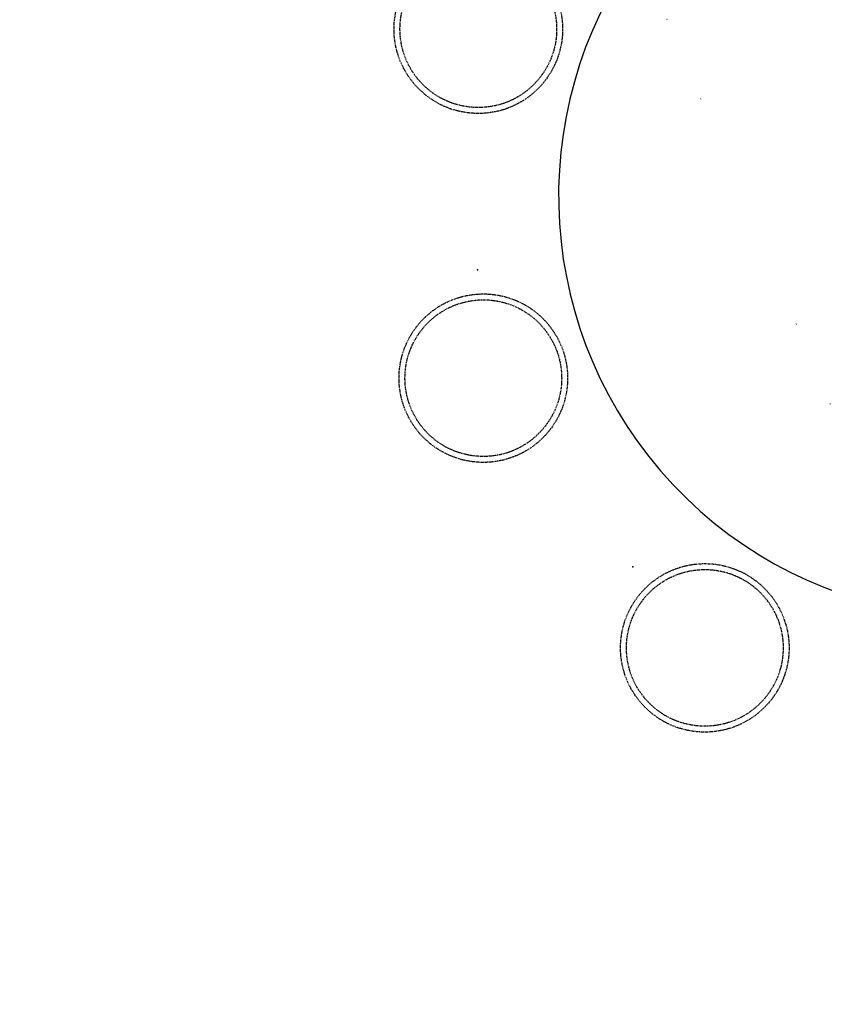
# Model space of a CAD drawing. Header units: millimetres. Extents: x -437 to 139813, y -473 to 90544.
# Tile 66 of 149: x 54073 to 55744, y 69412 to 71457. Entities that reach past the tile are written whole.
import ezdxf

# ---------------------------------------------------------------- set-up
doc = ezdxf.new("R2010")
doc.units = ezdxf.units.MM
doc.linetypes.add('DGN Style 1', pattern=[688.000884, 1.14476, -686.856124])
doc.linetypes.add('HHL_V050', pattern=[3, 2, -1])
doc.layers.add('059 Kader (tekening)', color=253, linetype='Continuous', lineweight=13)
for name, color, linetype in [('B4TM', 3, 'Continuous'), ('CH-00-chairs', 3, 'Continuous'), ('DR-90-points', 31, 'Continuous'), ('Xref', 253, 'Continuous')]:
    doc.layers.add(name, color=color, linetype=linetype)

# ---------------------------------------------------------------- blocks, each defined once
blk = doc.blocks.new('AE1')
at = {"layer": '059 Kader (tekening)', "color": 12, "linetype": 'Continuous', "lineweight": 13}
mesh = blk.add_polyface(dxfattribs=at)
corners = [(0, 0), (1399, 0), (1399, 841), (0, 841)]
mesh.append_faces([[corners[k] for k in face] for face in [(3, 1, 2)]], dxfattribs={"vtx0": -1, "color": 12})
mesh.append_faces([[corners[k] for k in face] for face in [(3, 0, 1)]], dxfattribs={"vtx2": -1, "color": 12})
at = {"layer": '059 Kader (tekening)', "color": 12, "linetype": 'Continuous', "lineweight": 35}
mesh = blk.add_polyface(dxfattribs=at)
corners = [(10, 10), (1389, 10), (1389, 831), (10, 831)]
mesh.append_faces([[corners[k] for k in face] for face in [(0, 2, 3)]], dxfattribs={"vtx0": -1, "color": 12})
mesh.append_faces([[corners[k] for k in face] for face in [(1, 2, 0)]], dxfattribs={"vtx1": -1, "color": 12})
blk = doc.blocks.new('Hocker')
at = {"layer": 'CH-00-chairs', "linetype": 'HHL_V050'}
for radius in [175, 162.7]:
    blk.add_circle((0, -225), radius, dxfattribs=at)
at = {"layer": 'DR-90-points'}
blk.add_point((0, 0), dxfattribs=at)
blk = doc.blocks.new('*U286')
at = {"layer": 'B4TM', "xscale": -1, "rotation": 90}
blk.add_blockref('Hocker', (-200, 0), dxfattribs=at)
blk = doc.blocks.new('*U287')
at = {"layer": 'B4TM', "color": 0, "linetype": 'ByBlock', "lineweight": -2, "transparency": 16777216}
for p, rotation in [((37481.9, 79718.7), 38.57142857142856), ((36947.2, 79236.2), 77.14285714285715), ((36829.9, 78525.6), 115.7142857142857)]:
    blk.add_blockref('*U286', p, dxfattribs=dict(at, rotation=rotation))

msp = doc.modelspace()

# ---------------------------------------------------------------- linework, layer by layer
at = {"layer": 'B4TM'}
msp.add_arc((56067, 71090.6), 875, 346.0474, 302.3694, dxfattribs=at)

# ---------------------------------------------------------------- block references
at = {"layer": 'B4TM', "xscale": -1, "rotation": 170.1920458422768}
msp.add_blockref('*U287', (32124.8, 155109.2), dxfattribs=at)
at = {"layer": 'Xref', "linetype": 'Continuous', "lineweight": 35, "xscale": 100, "yscale": 100, "zscale": 100}
msp.add_blockref('AE1', (-87, 6444.2), dxfattribs=at)

# ---------------------------------------------------------------- meshes
at = {"layer": 'Xref', "linetype": 'DGN Style 1', "lineweight": 13}
mesh = msp.add_polyface(dxfattribs=at)
corners = [(52913, 85844.2), (67613, 85844.2), (67613, 60044.2), (60263, 60044.2), (41813, 60044.2), (41813, 85844.2), (49313, 85844.2), (49313, 85834.2), (52913, 85834.2)]
mesh.append_faces([[corners[k] for k in face] for face in [(3, 1, 2), (1, 8, 0), (7, 5, 6)]], dxfattribs={"vtx0": -1})
mesh.append_faces([[corners[k] for k in face] for face in [(8, 3, 7), (4, 7, 3)]], dxfattribs={"vtx0": -1, "vtx1": -1})
mesh.append_faces([[corners[k] for k in face] for face in [(3, 8, 1)]], dxfattribs={"vtx0": -1, "vtx1": -1, "vtx2": -1})
mesh.append_faces([[corners[k] for k in face] for face in [(7, 4, 5)]], dxfattribs={"vtx0": -1, "vtx2": -1})

doc.saveas('drawing.dxf')
